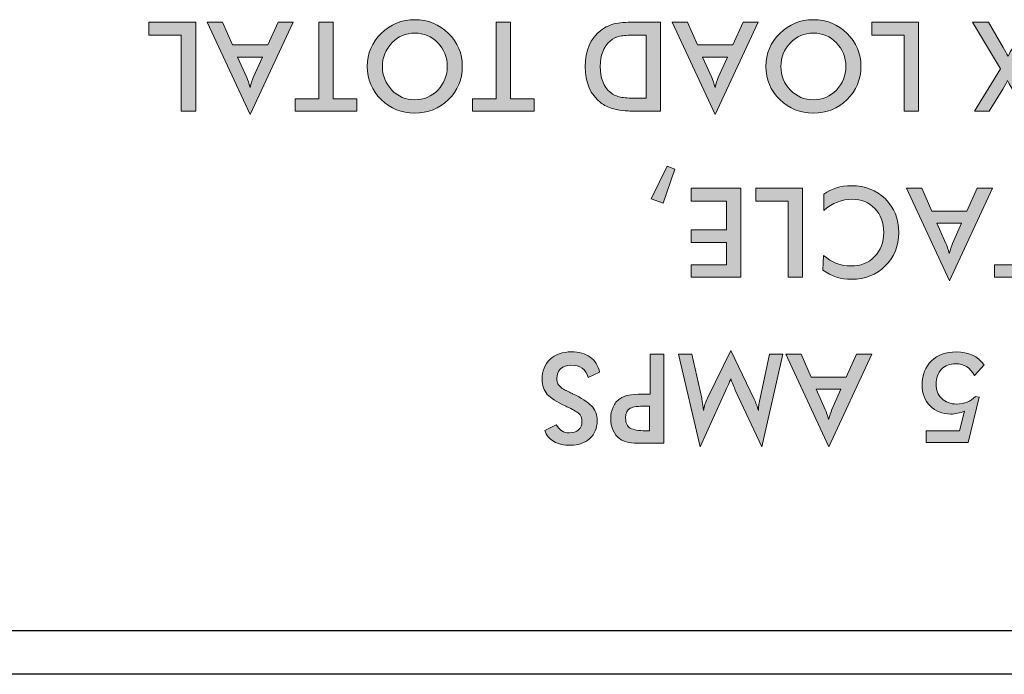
# Model space of a CAD drawing. Header units: inches. Extents: x -3.1 to 15.2, y -1.5 to 10.6.
# Tile 55 of 88: x 6.591 to 6.888, y 7.821 to 8.018. Entities that reach past the tile are written whole.
import ezdxf

# ---------------------------------------------------------------- set-up
doc = ezdxf.new("R2010")
doc.units = ezdxf.units.IN
doc.header["$MEASUREMENT"] = 0
doc.layers.add('Screenprinting', color=7, linetype='Continuous')

# ---------------------------------------------------------------- blocks, each defined once
blk = doc.blocks.new('block 1719')
at = {"color": 7, "lineweight": 25, "true_color": 0xffffff}
blk.add_lwpolyline([(7.69159, 7.82089), (0.09159, 7.82089)], dxfattribs=at)
blk = doc.blocks.new('block 1722')
at = {"color": 7, "lineweight": 25, "true_color": 0xffffff}
blk.add_lwpolyline([(0.45759, 7.83409), (7.32559, 7.83409)], dxfattribs=at)
blk = doc.blocks.new('block 3217')
at = {"layer": 'Screenprinting', "true_color": 0xffffff}
h = blk.add_hatch(color=7, dxfattribs=at)
h.dxf.hatch_style = 2
h.paths.add_polyline_path([(6.64449, 8.01729), (6.64449, 7.99047), (6.64015, 7.99047), (6.64015, 8.01339), (6.63041, 8.01339), (6.63041, 8.01729)])
h = blk.add_hatch(color=7, dxfattribs=at)
h.dxf.hatch_style = 2
h.paths.add_polyline_path([(6.65255, 8.01729), (6.65557, 8.01039), (6.66618, 8.01039), (6.66928, 8.01729), (6.67386, 8.01729), (6.6609, 7.98943), (6.64794, 8.01729)])
edge = h.paths.add_edge_path()
edge.add_spline(control_points=[(6.66456, 8.00675), (6.66456, 8.00675), (6.65712, 8.00675), (6.65712, 8.00675), (6.65712, 8.00675), (6.65984, 8.00064), (6.65984, 8.00064), (6.66017, 7.99986), (6.66051, 7.99885), (6.66086, 7.9976), (6.66116, 7.99878), (6.66149, 7.99979), (6.66184, 8.00064), (6.66184, 8.00064), (6.66456, 8.00675), (6.66456, 8.00675)], knot_values=[0, 0, 0, 0, 1, 1, 1, 2, 2, 2, 3, 3, 3, 4, 4, 4, 5, 5, 5, 5], degree=3, periodic=1)
h = blk.add_hatch(color=7, dxfattribs=at)
h.dxf.hatch_style = 2
h.paths.add_polyline_path([(6.68157, 7.99419), (6.68157, 8.01729), (6.68593, 8.01729), (6.68593, 7.99419), (6.69305, 7.99419), (6.69305, 7.99047), (6.67449, 7.99047), (6.67449, 7.99419)])
h = blk.add_hatch(color=7, dxfattribs=at)
h.dxf.hatch_style = 2
edge = h.paths.add_edge_path()
edge.add_spline(control_points=[(6.69617, 8.00394), (6.69617, 8.00784), (6.69756, 8.01116), (6.70036, 8.01388), (6.70318, 8.01663), (6.70656, 8.01801), (6.71048, 8.01801), (6.71445, 8.01801), (6.71783, 8.01663), (6.72062, 8.01388), (6.7234, 8.01118), (6.72479, 8.00787), (6.72479, 8.00394), (6.72479, 8.00001), (6.7234, 7.99669), (6.72062, 7.99396), (6.71783, 7.99124), (6.71445, 7.98987), (6.71048, 7.98987), (6.70653, 7.98987), (6.70315, 7.99124), (6.70036, 7.99396), (6.69756, 7.99671), (6.69617, 8.00004), (6.69617, 8.00394)], knot_values=[0, 0, 0, 0, 1, 1, 1, 2, 2, 2, 3, 3, 3, 4, 4, 4, 5, 5, 5, 6, 6, 6, 7, 7, 7, 8, 8, 8, 8], degree=3, periodic=1)
edge = h.paths.add_edge_path()
edge.add_spline(control_points=[(6.7007, 8.00394), (6.7007, 8.00117), (6.70166, 7.99879), (6.70359, 7.99681), (6.70546, 7.99487), (6.70775, 7.99389), (6.71048, 7.99389), (6.7132, 7.99389), (6.71551, 7.99487), (6.71741, 7.99681), (6.71931, 7.99877), (6.72026, 8.00114), (6.72026, 8.00394), (6.72026, 8.00671), (6.71931, 8.00908), (6.71741, 8.01103), (6.71551, 8.01298), (6.7132, 8.01396), (6.71048, 8.01396), (6.70778, 8.01396), (6.70549, 8.01298), (6.70359, 8.01103), (6.70166, 8.00905), (6.7007, 8.00669), (6.7007, 8.00394)], knot_values=[0, 0, 0, 0, 1, 1, 1, 2, 2, 2, 3, 3, 3, 4, 4, 4, 5, 5, 5, 6, 6, 6, 7, 7, 7, 8, 8, 8, 8], degree=3, periodic=1)
h = blk.add_hatch(color=7, dxfattribs=at)
h.dxf.hatch_style = 2
h.paths.add_polyline_path([(6.73497, 7.99419), (6.73497, 8.01729), (6.73933, 8.01729), (6.73933, 7.99419), (6.74645, 7.99419), (6.74645, 7.99047), (6.72789, 7.99047), (6.72789, 7.99419)])
h = blk.add_hatch(color=7, dxfattribs=at)
h.dxf.hatch_style = 2
edge = h.paths.add_edge_path()
edge.add_spline(control_points=[(6.78453, 8.01729), (6.78453, 8.01729), (6.78453, 7.99047), (6.78453, 7.99047), (6.78453, 7.99047), (6.77866, 7.99047), (6.77866, 7.99047), (6.7765, 7.99047), (6.7749, 7.99051), (6.77384, 7.99057), (6.77279, 7.99063), (6.77155, 7.99085), (6.77016, 7.99122), (6.76876, 7.9916), (6.76754, 7.99219), (6.76652, 7.99299), (6.76337, 7.99542), (6.7618, 7.99905), (6.7618, 8.0039), (6.7618, 8.00873), (6.76337, 8.01236), (6.76652, 8.01478), (6.76792, 8.01586), (6.76944, 8.01654), (6.77106, 8.01685), (6.77271, 8.01714), (6.77485, 8.01729), (6.77749, 8.01729), (6.77749, 8.01729), (6.78453, 8.01729), (6.78453, 8.01729)], knot_values=[0, 0, 0, 0, 1, 1, 1, 2, 2, 2, 3, 3, 3, 4, 4, 4, 5, 5, 5, 6, 6, 6, 7, 7, 7, 8, 8, 8, 9, 9, 9, 10, 10, 10, 10], degree=3, periodic=1)
edge = h.paths.add_edge_path()
edge.add_spline(control_points=[(6.78019, 8.01335), (6.78019, 8.01335), (6.77652, 8.01335), (6.77652, 8.01335), (6.77477, 8.01335), (6.77336, 8.01325), (6.77228, 8.01303), (6.77121, 8.01282), (6.77024, 8.01234), (6.76937, 8.01159), (6.76735, 8.00987), (6.76633, 8.00729), (6.76633, 8.00387), (6.76633, 8.00044), (6.76735, 7.99786), (6.76937, 7.99614), (6.77026, 7.99539), (6.77129, 7.99491), (6.77243, 7.9947), (6.77359, 7.99448), (6.77512, 7.99438), (6.77705, 7.99438), (6.77705, 7.99438), (6.78019, 7.99438), (6.78019, 7.99438), (6.78019, 7.99438), (6.78019, 8.01335), (6.78019, 8.01335)], knot_values=[0, 0, 0, 0, 1, 1, 1, 2, 2, 2, 3, 3, 3, 4, 4, 4, 5, 5, 5, 6, 6, 6, 7, 7, 7, 8, 8, 8, 9, 9, 9, 9], degree=3, periodic=1)
h = blk.add_hatch(color=7, dxfattribs=at)
h.dxf.hatch_style = 2
h.paths.add_polyline_path([(6.7926, 8.01729), (6.79563, 8.01039), (6.80623, 8.01039), (6.80934, 8.01729), (6.81391, 8.01729), (6.80096, 7.98943), (6.78799, 8.01729)])
edge = h.paths.add_edge_path()
edge.add_spline(control_points=[(6.80462, 8.00675), (6.80462, 8.00675), (6.79717, 8.00675), (6.79717, 8.00675), (6.79717, 8.00675), (6.7999, 8.00064), (6.7999, 8.00064), (6.80023, 7.99986), (6.80056, 7.99885), (6.80092, 7.9976), (6.80122, 7.99878), (6.80154, 7.99979), (6.80189, 8.00064), (6.80189, 8.00064), (6.80462, 8.00675), (6.80462, 8.00675)], knot_values=[0, 0, 0, 0, 1, 1, 1, 2, 2, 2, 3, 3, 3, 4, 4, 4, 5, 5, 5, 5], degree=3, periodic=1)
h = blk.add_hatch(color=7, dxfattribs=at)
h.dxf.hatch_style = 2
edge = h.paths.add_edge_path()
edge.add_spline(control_points=[(6.81622, 8.00394), (6.81622, 8.00784), (6.81761, 8.01116), (6.82041, 8.01388), (6.82323, 8.01663), (6.82661, 8.01801), (6.83053, 8.01801), (6.8345, 8.01801), (6.83788, 8.01663), (6.84067, 8.01388), (6.84345, 8.01118), (6.84484, 8.00787), (6.84484, 8.00394), (6.84484, 8.00001), (6.84345, 7.99669), (6.84067, 7.99396), (6.83788, 7.99124), (6.8345, 7.98987), (6.83053, 7.98987), (6.82658, 7.98987), (6.8232, 7.99124), (6.82041, 7.99396), (6.81761, 7.99671), (6.81622, 8.00004), (6.81622, 8.00394)], knot_values=[0, 0, 0, 0, 1, 1, 1, 2, 2, 2, 3, 3, 3, 4, 4, 4, 5, 5, 5, 6, 6, 6, 7, 7, 7, 8, 8, 8, 8], degree=3, periodic=1)
edge = h.paths.add_edge_path()
edge.add_spline(control_points=[(6.82075, 8.00394), (6.82075, 8.00117), (6.82171, 7.99879), (6.82364, 7.99681), (6.82551, 7.99487), (6.8278, 7.99389), (6.83053, 7.99389), (6.83325, 7.99389), (6.83556, 7.99487), (6.83746, 7.99681), (6.83936, 7.99877), (6.8403, 8.00114), (6.8403, 8.00394), (6.8403, 8.00671), (6.83936, 8.00908), (6.83746, 8.01103), (6.83556, 8.01298), (6.83325, 8.01396), (6.83053, 8.01396), (6.82783, 8.01396), (6.82553, 8.01298), (6.82364, 8.01103), (6.82171, 8.00905), (6.82075, 8.00669), (6.82075, 8.00394)], knot_values=[0, 0, 0, 0, 1, 1, 1, 2, 2, 2, 3, 3, 3, 4, 4, 4, 5, 5, 5, 6, 6, 6, 7, 7, 7, 8, 8, 8, 8], degree=3, periodic=1)
h = blk.add_hatch(color=7, dxfattribs=at)
h.dxf.hatch_style = 2
h.paths.add_polyline_path([(6.86221, 8.01729), (6.86221, 7.99047), (6.85787, 7.99047), (6.85787, 8.01339), (6.84813, 8.01339), (6.84813, 8.01729)])
h = blk.add_hatch(color=7, dxfattribs=at)
h.dxf.hatch_style = 2
edge = h.paths.add_edge_path()
edge.add_spline(control_points=[(6.8999, 8.01729), (6.8999, 8.01729), (6.89121, 8.00326), (6.89121, 8.00326), (6.89121, 8.00326), (6.89889, 7.99047), (6.89889, 7.99047), (6.89889, 7.99047), (6.89431, 7.99047), (6.89431, 7.99047), (6.89431, 7.99047), (6.89046, 7.99704), (6.89046, 7.99704), (6.89026, 7.99734), (6.88978, 7.99823), (6.88904, 7.9997), (6.88866, 7.99895), (6.88817, 7.99807), (6.88757, 7.99708), (6.88757, 7.99708), (6.88349, 7.99047), (6.88349, 7.99047), (6.88349, 7.99047), (6.87903, 7.99047), (6.87903, 7.99047), (6.87903, 7.99047), (6.88687, 8.00319), (6.88687, 8.00319), (6.88687, 8.00319), (6.87843, 8.01729), (6.87843, 8.01729), (6.87843, 8.01729), (6.88323, 8.01729), (6.88323, 8.01729), (6.88323, 8.01729), (6.88772, 8.00968), (6.88772, 8.00968), (6.88828, 8.00868), (6.88875, 8.00778), (6.88915, 8.00698), (6.88955, 8.00783), (6.89004, 8.00871), (6.89061, 8.00964), (6.89061, 8.00964), (6.89529, 8.01729), (6.89529, 8.01729), (6.89529, 8.01729), (6.8999, 8.01729), (6.8999, 8.01729)], knot_values=[0, 0, 0, 0, 1, 1, 1, 2, 2, 2, 3, 3, 3, 4, 4, 4, 5, 5, 5, 6, 6, 6, 7, 7, 7, 8, 8, 8, 9, 9, 9, 10, 10, 10, 11, 11, 11, 12, 12, 12, 13, 13, 13, 14, 14, 14, 15, 15, 15, 16, 16, 16, 16], degree=3, periodic=1)
h = blk.add_hatch(color=7, dxfattribs=at)
h.dxf.hatch_style = 2
h.paths.add_polyline_path([(6.78525, 7.96275), (6.78168, 7.96406), (6.78644, 7.97388), (6.7888, 7.97295)])
h = blk.add_hatch(color=7, dxfattribs=at)
h.dxf.hatch_style = 2
h.paths.add_polyline_path([(6.8087, 7.96729), (6.8087, 7.94046), (6.79376, 7.94046), (6.79376, 7.94418), (6.80436, 7.94418), (6.80436, 7.95089), (6.79376, 7.95089), (6.79376, 7.95472), (6.80436, 7.95472), (6.80436, 7.96339), (6.79376, 7.96339), (6.79376, 7.96729)])
h = blk.add_hatch(color=7, dxfattribs=at)
h.dxf.hatch_style = 2
h.paths.add_polyline_path([(6.82726, 7.96729), (6.82726, 7.94046), (6.82292, 7.94046), (6.82292, 7.96339), (6.81318, 7.96339), (6.81318, 7.96729)])
h = blk.add_hatch(color=7, dxfattribs=at)
h.dxf.hatch_style = 2
edge = h.paths.add_edge_path()
edge.add_spline(control_points=[(6.83359, 7.94699), (6.83606, 7.94489), (6.83881, 7.94384), (6.84184, 7.94384), (6.84475, 7.94384), (6.84713, 7.94478), (6.84897, 7.94666), (6.8508, 7.94853), (6.85173, 7.95097), (6.85173, 7.95397), (6.85173, 7.9569), (6.85083, 7.95929), (6.84903, 7.96115), (6.84722, 7.96301), (6.84498, 7.96395), (6.84229, 7.96395), (6.83914, 7.96395), (6.83625, 7.96282), (6.83363, 7.96057), (6.83363, 7.96057), (6.83363, 7.96549), (6.83363, 7.96549), (6.83598, 7.96716), (6.83875, 7.968), (6.84195, 7.968), (6.8461, 7.968), (6.84951, 7.96667), (6.85221, 7.96402), (6.85491, 7.96137), (6.85626, 7.95801), (6.85626, 7.95393), (6.85626, 7.94988), (6.8549, 7.94652), (6.85217, 7.94384), (6.84945, 7.94117), (6.84607, 7.93983), (6.84201, 7.93983), (6.83889, 7.93983), (6.83601, 7.94076), (6.83336, 7.94261), (6.83336, 7.94261), (6.83359, 7.94699), (6.83359, 7.94699)], knot_values=[0, 0, 0, 0, 1, 1, 1, 2, 2, 2, 3, 3, 3, 4, 4, 4, 5, 5, 5, 6, 6, 6, 7, 7, 7, 8, 8, 8, 9, 9, 9, 10, 10, 10, 11, 11, 11, 12, 12, 12, 13, 13, 13, 14, 14, 14, 14], degree=3, periodic=1)
h = blk.add_hatch(color=7, dxfattribs=at)
h.dxf.hatch_style = 2
h.paths.add_polyline_path([(6.86316, 7.96729), (6.86618, 7.96038), (6.87679, 7.96038), (6.8799, 7.96729), (6.88447, 7.96729), (6.87151, 7.93942), (6.85855, 7.96729)])
edge = h.paths.add_edge_path()
edge.add_spline(control_points=[(6.87518, 7.95675), (6.87518, 7.95675), (6.86773, 7.95675), (6.86773, 7.95675), (6.86773, 7.95675), (6.87046, 7.95063), (6.87046, 7.95063), (6.87078, 7.94986), (6.87112, 7.94885), (6.87147, 7.94759), (6.87177, 7.94877), (6.8721, 7.94978), (6.87245, 7.95063), (6.87245, 7.95063), (6.87518, 7.95675), (6.87518, 7.95675)], knot_values=[0, 0, 0, 0, 1, 1, 1, 2, 2, 2, 3, 3, 3, 4, 4, 4, 5, 5, 5, 5], degree=3, periodic=1)
h = blk.add_hatch(color=7, dxfattribs=at)
h.dxf.hatch_style = 2
h.paths.add_polyline_path([(6.89218, 7.94418), (6.89218, 7.96729), (6.89654, 7.96729), (6.89654, 7.94418), (6.90366, 7.94418), (6.90366, 7.94046), (6.8851, 7.94046), (6.8851, 7.94418)])
h = blk.add_hatch(color=7, dxfattribs=at)
h.dxf.hatch_style = 2
edge = h.paths.add_edge_path()
edge.add_spline(control_points=[(6.79692, 7.90403), (6.79692, 7.90401), (6.79708, 7.90278), (6.7974, 7.90036), (6.79762, 7.90158), (6.79804, 7.90282), (6.79864, 7.90407), (6.79864, 7.90407), (6.80565, 7.91836), (6.80565, 7.91836), (6.80565, 7.91836), (6.81265, 7.90377), (6.81265, 7.90377), (6.81323, 7.90259), (6.81367, 7.90146), (6.81396, 7.90036), (6.81399, 7.9015), (6.81415, 7.90274), (6.81445, 7.90407), (6.81445, 7.90407), (6.81734, 7.91727), (6.81734, 7.91727), (6.81734, 7.91727), (6.82134, 7.91727), (6.82134, 7.91727), (6.82134, 7.91727), (6.81501, 7.8894), (6.81501, 7.8894), (6.81501, 7.8894), (6.8071, 7.90624), (6.8071, 7.90624), (6.80686, 7.90679), (6.80637, 7.90801), (6.80565, 7.90988), (6.80547, 7.9094), (6.80496, 7.9082), (6.8041, 7.90624), (6.8041, 7.90624), (6.79639, 7.8894), (6.79639, 7.8894), (6.79639, 7.8894), (6.7899, 7.91727), (6.7899, 7.91727), (6.7899, 7.91727), (6.79396, 7.91727), (6.79396, 7.91727), (6.79396, 7.91727), (6.79692, 7.90403), (6.79692, 7.90403)], knot_values=[0, 0, 0, 0, 1, 1, 1, 2, 2, 2, 3, 3, 3, 4, 4, 4, 5, 5, 5, 6, 6, 6, 7, 7, 7, 8, 8, 8, 9, 9, 9, 10, 10, 10, 11, 11, 11, 12, 12, 12, 13, 13, 13, 14, 14, 14, 15, 15, 15, 16, 16, 16, 16], degree=3, periodic=1)
h = blk.add_hatch(color=7, dxfattribs=at)
h.dxf.hatch_style = 2
edge = h.paths.add_edge_path()
edge.add_spline(control_points=[(6.76615, 7.91191), (6.76615, 7.91191), (6.76267, 7.91029), (6.76267, 7.91029), (6.76202, 7.91275), (6.76029, 7.91397), (6.7575, 7.91397), (6.7562, 7.91397), (6.75517, 7.91361), (6.75441, 7.91288), (6.75365, 7.91216), (6.75326, 7.91119), (6.75326, 7.90999), (6.75326, 7.90967), (6.7533, 7.90937), (6.75338, 7.90909), (6.75345, 7.90882), (6.75353, 7.90858), (6.75359, 7.90836), (6.75368, 7.90815), (6.75382, 7.90794), (6.75404, 7.90772), (6.75427, 7.90751), (6.75445, 7.90734), (6.75457, 7.90722), (6.75469, 7.90709), (6.75494, 7.90693), (6.7553, 7.90673), (6.75567, 7.90653), (6.75593, 7.90639), (6.75608, 7.90632), (6.75623, 7.90624), (6.75654, 7.90609), (6.75703, 7.90585), (6.75751, 7.90561), (6.75784, 7.90546), (6.75802, 7.90538), (6.76067, 7.90408), (6.76256, 7.90287), (6.7637, 7.90174), (6.76484, 7.90061), (6.76539, 7.8991), (6.76539, 7.8972), (6.76539, 7.89503), (6.76466, 7.89326), (6.7632, 7.89189), (6.76172, 7.89053), (6.75977, 7.88985), (6.75735, 7.88985), (6.75537, 7.88985), (6.75372, 7.89023), (6.75239, 7.891), (6.75104, 7.89176), (6.75012, 7.89285), (6.74962, 7.89428), (6.74962, 7.89428), (6.75304, 7.89604), (6.75304, 7.89604), (6.75406, 7.89442), (6.75538, 7.8936), (6.75701, 7.8936), (6.75818, 7.8936), (6.75911, 7.89391), (6.75979, 7.89452), (6.76048, 7.89513), (6.76082, 7.89596), (6.76082, 7.89698), (6.76082, 7.89808), (6.76048, 7.89892), (6.75979, 7.89949), (6.75911, 7.90007), (6.75795, 7.90073), (6.75629, 7.90148), (6.75605, 7.9016), (6.75586, 7.90169), (6.75574, 7.90174), (6.75324, 7.90289), (6.75145, 7.90405), (6.75039, 7.90519), (6.74934, 7.90634), (6.74881, 7.90784), (6.74881, 7.9097), (6.74881, 7.91222), (6.74959, 7.91423), (6.75118, 7.91573), (6.75277, 7.91723), (6.75494, 7.91798), (6.75768, 7.91798), (6.75996, 7.91798), (6.76183, 7.91746), (6.76328, 7.91641), (6.76474, 7.91536), (6.76571, 7.91386), (6.76615, 7.91191)], knot_values=[0, 0, 0, 0, 1, 1, 1, 2, 2, 2, 3, 3, 3, 4, 4, 4, 5, 5, 5, 6, 6, 6, 7, 7, 7, 8, 8, 8, 9, 9, 9, 10, 10, 10, 11, 11, 11, 12, 12, 12, 13, 13, 13, 14, 14, 14, 15, 15, 15, 16, 16, 16, 17, 17, 17, 18, 18, 18, 19, 19, 19, 20, 20, 20, 21, 21, 21, 22, 22, 22, 23, 23, 23, 24, 24, 24, 25, 25, 25, 26, 26, 26, 27, 27, 27, 28, 28, 28, 29, 29, 29, 30, 30, 30, 31, 31, 31, 31], degree=3, periodic=1)
h = blk.add_hatch(color=7, dxfattribs=at)
h.dxf.hatch_style = 2
edge = h.paths.add_edge_path()
edge.add_spline(control_points=[(6.7814, 7.90523), (6.7814, 7.90523), (6.7814, 7.91727), (6.7814, 7.91727), (6.7814, 7.91727), (6.78548, 7.91727), (6.78548, 7.91727), (6.78548, 7.91727), (6.78548, 7.89045), (6.78548, 7.89045), (6.78548, 7.89045), (6.77889, 7.89045), (6.77889, 7.89045), (6.77725, 7.89045), (6.77592, 7.89053), (6.77492, 7.89069), (6.77393, 7.89086), (6.77302, 7.89124), (6.77219, 7.89184), (6.77136, 7.89244), (6.77071, 7.89327), (6.77022, 7.89433), (6.76973, 7.8954), (6.76949, 7.89657), (6.76949, 7.89784), (6.76949, 7.89912), (6.76973, 7.90029), (6.77022, 7.90137), (6.77071, 7.90244), (6.77136, 7.90328), (6.77219, 7.90388), (6.77302, 7.90445), (6.77393, 7.90483), (6.77492, 7.90499), (6.77592, 7.90515), (6.77725, 7.90523), (6.77889, 7.90523), (6.77889, 7.90523), (6.7814, 7.90523), (6.7814, 7.90523)], knot_values=[0, 0, 0, 0, 1, 1, 1, 2, 2, 2, 3, 3, 3, 4, 4, 4, 5, 5, 5, 6, 6, 6, 7, 7, 7, 8, 8, 8, 9, 9, 9, 10, 10, 10, 11, 11, 11, 12, 12, 12, 13, 13, 13, 13], degree=3, periodic=1)
edge = h.paths.add_edge_path()
edge.add_spline(control_points=[(6.78114, 7.90167), (6.78114, 7.90167), (6.78002, 7.90167), (6.78002, 7.90167), (6.77782, 7.90167), (6.77626, 7.90144), (6.77535, 7.90099), (6.77444, 7.90054), (6.77398, 7.89958), (6.77398, 7.89811), (6.77398, 7.89658), (6.77445, 7.89555), (6.77539, 7.89501), (6.77633, 7.89447), (6.77787, 7.89421), (6.78002, 7.89421), (6.78002, 7.89421), (6.78114, 7.89421), (6.78114, 7.89421), (6.78114, 7.89421), (6.78114, 7.90167), (6.78114, 7.90167)], knot_values=[0, 0, 0, 0, 1, 1, 1, 2, 2, 2, 3, 3, 3, 4, 4, 4, 5, 5, 5, 6, 6, 6, 7, 7, 7, 7], degree=3, periodic=1)
h = blk.add_hatch(color=7, dxfattribs=at)
h.dxf.hatch_style = 2
h.paths.add_polyline_path([(6.82681, 7.91727), (6.82983, 7.91037), (6.84044, 7.91037), (6.84355, 7.91727), (6.84812, 7.91727), (6.83516, 7.8894), (6.8222, 7.91727)])
edge = h.paths.add_edge_path()
edge.add_spline(control_points=[(6.83883, 7.90673), (6.83883, 7.90673), (6.83138, 7.90673), (6.83138, 7.90673), (6.83138, 7.90673), (6.83411, 7.90061), (6.83411, 7.90061), (6.83443, 7.89984), (6.83477, 7.89883), (6.83512, 7.89758), (6.83542, 7.89876), (6.83575, 7.89977), (6.8361, 7.90061), (6.8361, 7.90061), (6.83883, 7.90673), (6.83883, 7.90673)], knot_values=[0, 0, 0, 0, 1, 1, 1, 2, 2, 2, 3, 3, 3, 4, 4, 4, 5, 5, 5, 5], degree=3, periodic=1)
h = blk.add_hatch(color=7, dxfattribs=at)
h.dxf.hatch_style = 2
edge = h.paths.add_edge_path()
edge.add_spline(control_points=[(6.87907, 7.91085), (6.87778, 7.91324), (6.8759, 7.91442), (6.87341, 7.91442), (6.87164, 7.91442), (6.87021, 7.91386), (6.8691, 7.91273), (6.868, 7.91161), (6.86746, 7.91012), (6.86746, 7.90827), (6.86746, 7.90649), (6.86803, 7.90505), (6.86918, 7.90394), (6.87033, 7.90283), (6.87184, 7.90227), (6.87371, 7.90227), (6.87602, 7.90227), (6.8779, 7.90303), (6.87937, 7.90455), (6.87937, 7.90455), (6.88047, 7.90433), (6.88047, 7.90433), (6.88047, 7.90433), (6.87713, 7.89071), (6.87713, 7.89071), (6.87713, 7.89071), (6.86446, 7.89071), (6.86446, 7.89071), (6.86446, 7.89071), (6.86446, 7.89424), (6.86446, 7.89424), (6.86446, 7.89424), (6.8745, 7.89424), (6.8745, 7.89424), (6.8745, 7.89424), (6.87607, 7.90017), (6.87607, 7.90017), (6.87465, 7.89956), (6.87326, 7.89926), (6.87192, 7.89926), (6.86937, 7.89926), (6.8673, 7.90009), (6.8657, 7.90172), (6.8641, 7.90336), (6.86329, 7.90549), (6.86329, 7.90811), (6.86329, 7.91109), (6.86422, 7.91348), (6.86608, 7.91528), (6.86792, 7.91708), (6.87043, 7.91798), (6.8736, 7.91798), (6.87725, 7.91798), (6.88003, 7.91667), (6.88196, 7.91404), (6.88196, 7.91404), (6.87907, 7.91085), (6.87907, 7.91085)], knot_values=[0, 0, 0, 0, 1, 1, 1, 2, 2, 2, 3, 3, 3, 4, 4, 4, 5, 5, 5, 6, 6, 6, 7, 7, 7, 8, 8, 8, 9, 9, 9, 10, 10, 10, 11, 11, 11, 12, 12, 12, 13, 13, 13, 14, 14, 14, 15, 15, 15, 16, 16, 16, 17, 17, 17, 18, 18, 18, 19, 19, 19, 19], degree=3, periodic=1)
at = {"layer": 'Screenprinting', "lineweight": 0}
for points in [[(6.64449, 8.01729), (6.64449, 7.99047), (6.64015, 7.99047), (6.64015, 8.01339), (6.63041, 8.01339), (6.63041, 8.01729), (6.64449, 8.01729)], [(6.65255, 8.01729), (6.65557, 8.01039), (6.66618, 8.01039), (6.66928, 8.01729), (6.67386, 8.01729), (6.6609, 7.98943), (6.64794, 8.01729), (6.65255, 8.01729)], [(6.68157, 7.99419), (6.68157, 8.01729), (6.68593, 8.01729), (6.68593, 7.99419), (6.69305, 7.99419), (6.69305, 7.99047), (6.67449, 7.99047), (6.67449, 7.99419), (6.68157, 7.99419)], [(6.73497, 7.99419), (6.73497, 8.01729), (6.73933, 8.01729), (6.73933, 7.99419), (6.74645, 7.99419), (6.74645, 7.99047), (6.72789, 7.99047), (6.72789, 7.99419), (6.73497, 7.99419)], [(6.7926, 8.01729), (6.79563, 8.01039), (6.80623, 8.01039), (6.80934, 8.01729), (6.81391, 8.01729), (6.80096, 7.98943), (6.78799, 8.01729), (6.7926, 8.01729)], [(6.86221, 8.01729), (6.86221, 7.99047), (6.85787, 7.99047), (6.85787, 8.01339), (6.84813, 8.01339), (6.84813, 8.01729), (6.86221, 8.01729)], [(6.78525, 7.96275), (6.78168, 7.96406), (6.78644, 7.97388), (6.7888, 7.97295), (6.78525, 7.96275)], [(6.8087, 7.96729), (6.8087, 7.94046), (6.79376, 7.94046), (6.79376, 7.94418), (6.80436, 7.94418), (6.80436, 7.95089), (6.79376, 7.95089), (6.79376, 7.95472), (6.80436, 7.95472), (6.80436, 7.96339), (6.79376, 7.96339), (6.79376, 7.96729), (6.8087, 7.96729)], [(6.82726, 7.96729), (6.82726, 7.94046), (6.82292, 7.94046), (6.82292, 7.96339), (6.81318, 7.96339), (6.81318, 7.96729), (6.82726, 7.96729)], [(6.86316, 7.96729), (6.86618, 7.96038), (6.87679, 7.96038), (6.8799, 7.96729), (6.88447, 7.96729), (6.87151, 7.93942), (6.85855, 7.96729), (6.86316, 7.96729)], [(6.89218, 7.94418), (6.89218, 7.96729), (6.89654, 7.96729), (6.89654, 7.94418), (6.90366, 7.94418), (6.90366, 7.94046), (6.8851, 7.94046), (6.8851, 7.94418), (6.89218, 7.94418)], [(6.82681, 7.91727), (6.82983, 7.91037), (6.84044, 7.91037), (6.84355, 7.91727), (6.84812, 7.91727), (6.83516, 7.8894), (6.8222, 7.91727), (6.82681, 7.91727)]]:
    blk.add_lwpolyline(points, dxfattribs=at)
for points, knots in [([(6.69617, 8.00394), (6.69617, 8.00784), (6.69756, 8.01116), (6.70036, 8.01388), (6.70318, 8.01663), (6.70656, 8.01801), (6.71048, 8.01801), (6.71445, 8.01801), (6.71783, 8.01663), (6.72062, 8.01388), (6.7234, 8.01118), (6.72479, 8.00787), (6.72479, 8.00394), (6.72479, 8.00001), (6.7234, 7.99669), (6.72062, 7.99396), (6.71783, 7.99124), (6.71445, 7.98987), (6.71048, 7.98987), (6.70653, 7.98987), (6.70315, 7.99124), (6.70036, 7.99396), (6.69756, 7.99671), (6.69617, 8.00004), (6.69617, 8.00394)], [0, 0, 0, 0, 1, 1, 1, 2, 2, 2, 3, 3, 3, 4, 4, 4, 5, 5, 5, 6, 6, 6, 7, 7, 7, 8, 8, 8, 8]), ([(6.78453, 8.01729), (6.78453, 8.01729), (6.78453, 7.99047), (6.78453, 7.99047), (6.78453, 7.99047), (6.77866, 7.99047), (6.77866, 7.99047), (6.7765, 7.99047), (6.7749, 7.99051), (6.77384, 7.99057), (6.77279, 7.99063), (6.77155, 7.99085), (6.77016, 7.99122), (6.76876, 7.9916), (6.76754, 7.99219), (6.76652, 7.99299), (6.76337, 7.99542), (6.7618, 7.99905), (6.7618, 8.0039), (6.7618, 8.00873), (6.76337, 8.01236), (6.76652, 8.01478), (6.76792, 8.01586), (6.76944, 8.01654), (6.77106, 8.01685), (6.77271, 8.01714), (6.77485, 8.01729), (6.77749, 8.01729), (6.77749, 8.01729), (6.78453, 8.01729), (6.78453, 8.01729)], [0, 0, 0, 0, 1, 1, 1, 2, 2, 2, 3, 3, 3, 4, 4, 4, 5, 5, 5, 6, 6, 6, 7, 7, 7, 8, 8, 8, 9, 9, 9, 10, 10, 10, 10]), ([(6.81622, 8.00394), (6.81622, 8.00784), (6.81761, 8.01116), (6.82041, 8.01388), (6.82323, 8.01663), (6.82661, 8.01801), (6.83053, 8.01801), (6.8345, 8.01801), (6.83788, 8.01663), (6.84067, 8.01388), (6.84345, 8.01118), (6.84484, 8.00787), (6.84484, 8.00394), (6.84484, 8.00001), (6.84345, 7.99669), (6.84067, 7.99396), (6.83788, 7.99124), (6.8345, 7.98987), (6.83053, 7.98987), (6.82658, 7.98987), (6.8232, 7.99124), (6.82041, 7.99396), (6.81761, 7.99671), (6.81622, 8.00004), (6.81622, 8.00394)], [0, 0, 0, 0, 1, 1, 1, 2, 2, 2, 3, 3, 3, 4, 4, 4, 5, 5, 5, 6, 6, 6, 7, 7, 7, 8, 8, 8, 8]), ([(6.8999, 8.01729), (6.8999, 8.01729), (6.89121, 8.00326), (6.89121, 8.00326), (6.89121, 8.00326), (6.89889, 7.99047), (6.89889, 7.99047), (6.89889, 7.99047), (6.89431, 7.99047), (6.89431, 7.99047), (6.89431, 7.99047), (6.89046, 7.99704), (6.89046, 7.99704), (6.89026, 7.99734), (6.88978, 7.99823), (6.88904, 7.9997), (6.88866, 7.99895), (6.88817, 7.99807), (6.88757, 7.99708), (6.88757, 7.99708), (6.88349, 7.99047), (6.88349, 7.99047), (6.88349, 7.99047), (6.87903, 7.99047), (6.87903, 7.99047), (6.87903, 7.99047), (6.88687, 8.00319), (6.88687, 8.00319), (6.88687, 8.00319), (6.87843, 8.01729), (6.87843, 8.01729), (6.87843, 8.01729), (6.88323, 8.01729), (6.88323, 8.01729), (6.88323, 8.01729), (6.88772, 8.00968), (6.88772, 8.00968), (6.88828, 8.00868), (6.88875, 8.00778), (6.88915, 8.00698), (6.88955, 8.00783), (6.89004, 8.00871), (6.89061, 8.00964), (6.89061, 8.00964), (6.89529, 8.01729), (6.89529, 8.01729), (6.89529, 8.01729), (6.8999, 8.01729), (6.8999, 8.01729)], [0, 0, 0, 0, 1, 1, 1, 2, 2, 2, 3, 3, 3, 4, 4, 4, 5, 5, 5, 6, 6, 6, 7, 7, 7, 8, 8, 8, 9, 9, 9, 10, 10, 10, 11, 11, 11, 12, 12, 12, 13, 13, 13, 14, 14, 14, 15, 15, 15, 16, 16, 16, 16]), ([(6.7007, 8.00394), (6.7007, 8.00117), (6.70166, 7.99879), (6.70359, 7.99681), (6.70546, 7.99487), (6.70775, 7.99389), (6.71048, 7.99389), (6.7132, 7.99389), (6.71551, 7.99487), (6.71741, 7.99681), (6.71931, 7.99877), (6.72026, 8.00114), (6.72026, 8.00394), (6.72026, 8.00671), (6.71931, 8.00908), (6.71741, 8.01103), (6.71551, 8.01298), (6.7132, 8.01396), (6.71048, 8.01396), (6.70778, 8.01396), (6.70549, 8.01298), (6.70359, 8.01103), (6.70166, 8.00905), (6.7007, 8.00669), (6.7007, 8.00394)], [0, 0, 0, 0, 1, 1, 1, 2, 2, 2, 3, 3, 3, 4, 4, 4, 5, 5, 5, 6, 6, 6, 7, 7, 7, 8, 8, 8, 8]), ([(6.78019, 8.01335), (6.78019, 8.01335), (6.77652, 8.01335), (6.77652, 8.01335), (6.77477, 8.01335), (6.77336, 8.01325), (6.77228, 8.01303), (6.77121, 8.01282), (6.77024, 8.01234), (6.76937, 8.01159), (6.76735, 8.00987), (6.76633, 8.00729), (6.76633, 8.00387), (6.76633, 8.00044), (6.76735, 7.99786), (6.76937, 7.99614), (6.77026, 7.99539), (6.77129, 7.99491), (6.77243, 7.9947), (6.77359, 7.99448), (6.77512, 7.99438), (6.77705, 7.99438), (6.77705, 7.99438), (6.78019, 7.99438), (6.78019, 7.99438), (6.78019, 7.99438), (6.78019, 8.01335), (6.78019, 8.01335)], [0, 0, 0, 0, 1, 1, 1, 2, 2, 2, 3, 3, 3, 4, 4, 4, 5, 5, 5, 6, 6, 6, 7, 7, 7, 8, 8, 8, 9, 9, 9, 9]), ([(6.82075, 8.00394), (6.82075, 8.00117), (6.82171, 7.99879), (6.82364, 7.99681), (6.82551, 7.99487), (6.8278, 7.99389), (6.83053, 7.99389), (6.83325, 7.99389), (6.83556, 7.99487), (6.83746, 7.99681), (6.83936, 7.99877), (6.8403, 8.00114), (6.8403, 8.00394), (6.8403, 8.00671), (6.83936, 8.00908), (6.83746, 8.01103), (6.83556, 8.01298), (6.83325, 8.01396), (6.83053, 8.01396), (6.82783, 8.01396), (6.82553, 8.01298), (6.82364, 8.01103), (6.82171, 8.00905), (6.82075, 8.00669), (6.82075, 8.00394)], [0, 0, 0, 0, 1, 1, 1, 2, 2, 2, 3, 3, 3, 4, 4, 4, 5, 5, 5, 6, 6, 6, 7, 7, 7, 8, 8, 8, 8]), ([(6.66456, 8.00675), (6.66456, 8.00675), (6.65712, 8.00675), (6.65712, 8.00675), (6.65712, 8.00675), (6.65984, 8.00064), (6.65984, 8.00064), (6.66017, 7.99986), (6.66051, 7.99885), (6.66086, 7.9976), (6.66116, 7.99878), (6.66149, 7.99979), (6.66184, 8.00064), (6.66184, 8.00064), (6.66456, 8.00675), (6.66456, 8.00675)], [0, 0, 0, 0, 1, 1, 1, 2, 2, 2, 3, 3, 3, 4, 4, 4, 5, 5, 5, 5]), ([(6.80462, 8.00675), (6.80462, 8.00675), (6.79717, 8.00675), (6.79717, 8.00675), (6.79717, 8.00675), (6.7999, 8.00064), (6.7999, 8.00064), (6.80023, 7.99986), (6.80056, 7.99885), (6.80092, 7.9976), (6.80122, 7.99878), (6.80154, 7.99979), (6.80189, 8.00064), (6.80189, 8.00064), (6.80462, 8.00675), (6.80462, 8.00675)], [0, 0, 0, 0, 1, 1, 1, 2, 2, 2, 3, 3, 3, 4, 4, 4, 5, 5, 5, 5]), ([(6.83359, 7.94699), (6.83606, 7.94489), (6.83881, 7.94384), (6.84184, 7.94384), (6.84475, 7.94384), (6.84713, 7.94478), (6.84897, 7.94666), (6.8508, 7.94853), (6.85173, 7.95097), (6.85173, 7.95397), (6.85173, 7.9569), (6.85083, 7.95929), (6.84903, 7.96115), (6.84722, 7.96301), (6.84498, 7.96395), (6.84229, 7.96395), (6.83914, 7.96395), (6.83625, 7.96282), (6.83363, 7.96057), (6.83363, 7.96057), (6.83363, 7.96549), (6.83363, 7.96549), (6.83598, 7.96716), (6.83875, 7.968), (6.84195, 7.968), (6.8461, 7.968), (6.84951, 7.96667), (6.85221, 7.96402), (6.85491, 7.96137), (6.85626, 7.95801), (6.85626, 7.95393), (6.85626, 7.94988), (6.8549, 7.94652), (6.85217, 7.94384), (6.84945, 7.94117), (6.84607, 7.93983), (6.84201, 7.93983), (6.83889, 7.93983), (6.83601, 7.94076), (6.83336, 7.94261), (6.83336, 7.94261), (6.83359, 7.94699), (6.83359, 7.94699)], [0, 0, 0, 0, 1, 1, 1, 2, 2, 2, 3, 3, 3, 4, 4, 4, 5, 5, 5, 6, 6, 6, 7, 7, 7, 8, 8, 8, 9, 9, 9, 10, 10, 10, 11, 11, 11, 12, 12, 12, 13, 13, 13, 14, 14, 14, 14]), ([(6.87518, 7.95675), (6.87518, 7.95675), (6.86773, 7.95675), (6.86773, 7.95675), (6.86773, 7.95675), (6.87046, 7.95063), (6.87046, 7.95063), (6.87078, 7.94986), (6.87112, 7.94885), (6.87147, 7.94759), (6.87177, 7.94877), (6.8721, 7.94978), (6.87245, 7.95063), (6.87245, 7.95063), (6.87518, 7.95675), (6.87518, 7.95675)], [0, 0, 0, 0, 1, 1, 1, 2, 2, 2, 3, 3, 3, 4, 4, 4, 5, 5, 5, 5]), ([(6.79692, 7.90403), (6.79692, 7.90401), (6.79708, 7.90278), (6.7974, 7.90036), (6.79762, 7.90158), (6.79804, 7.90282), (6.79864, 7.90407), (6.79864, 7.90407), (6.80565, 7.91836), (6.80565, 7.91836), (6.80565, 7.91836), (6.81265, 7.90377), (6.81265, 7.90377), (6.81323, 7.90259), (6.81367, 7.90146), (6.81396, 7.90036), (6.81399, 7.9015), (6.81415, 7.90274), (6.81445, 7.90407), (6.81445, 7.90407), (6.81734, 7.91727), (6.81734, 7.91727), (6.81734, 7.91727), (6.82134, 7.91727), (6.82134, 7.91727), (6.82134, 7.91727), (6.81501, 7.8894), (6.81501, 7.8894), (6.81501, 7.8894), (6.8071, 7.90624), (6.8071, 7.90624), (6.80686, 7.90679), (6.80637, 7.90801), (6.80565, 7.90988), (6.80547, 7.9094), (6.80496, 7.9082), (6.8041, 7.90624), (6.8041, 7.90624), (6.79639, 7.8894), (6.79639, 7.8894), (6.79639, 7.8894), (6.7899, 7.91727), (6.7899, 7.91727), (6.7899, 7.91727), (6.79396, 7.91727), (6.79396, 7.91727), (6.79396, 7.91727), (6.79692, 7.90403), (6.79692, 7.90403)], [0, 0, 0, 0, 1, 1, 1, 2, 2, 2, 3, 3, 3, 4, 4, 4, 5, 5, 5, 6, 6, 6, 7, 7, 7, 8, 8, 8, 9, 9, 9, 10, 10, 10, 11, 11, 11, 12, 12, 12, 13, 13, 13, 14, 14, 14, 15, 15, 15, 16, 16, 16, 16]), ([(6.76615, 7.91191), (6.76615, 7.91191), (6.76267, 7.91029), (6.76267, 7.91029), (6.76202, 7.91275), (6.76029, 7.91397), (6.7575, 7.91397), (6.7562, 7.91397), (6.75517, 7.91361), (6.75441, 7.91288), (6.75365, 7.91216), (6.75326, 7.91119), (6.75326, 7.90999), (6.75326, 7.90967), (6.7533, 7.90937), (6.75338, 7.90909), (6.75345, 7.90882), (6.75353, 7.90858), (6.75359, 7.90836), (6.75368, 7.90815), (6.75382, 7.90794), (6.75404, 7.90772), (6.75427, 7.90751), (6.75445, 7.90734), (6.75457, 7.90722), (6.75469, 7.90709), (6.75494, 7.90693), (6.7553, 7.90673), (6.75567, 7.90653), (6.75593, 7.90639), (6.75608, 7.90632), (6.75623, 7.90624), (6.75654, 7.90609), (6.75703, 7.90585), (6.75751, 7.90561), (6.75784, 7.90546), (6.75802, 7.90538), (6.76067, 7.90408), (6.76256, 7.90287), (6.7637, 7.90174), (6.76484, 7.90061), (6.76539, 7.8991), (6.76539, 7.8972), (6.76539, 7.89503), (6.76466, 7.89326), (6.7632, 7.89189), (6.76172, 7.89053), (6.75977, 7.88985), (6.75735, 7.88985), (6.75537, 7.88985), (6.75372, 7.89023), (6.75239, 7.891), (6.75104, 7.89176), (6.75012, 7.89285), (6.74962, 7.89428), (6.74962, 7.89428), (6.75304, 7.89604), (6.75304, 7.89604), (6.75406, 7.89442), (6.75538, 7.8936), (6.75701, 7.8936), (6.75818, 7.8936), (6.75911, 7.89391), (6.75979, 7.89452), (6.76048, 7.89513), (6.76082, 7.89596), (6.76082, 7.89698), (6.76082, 7.89808), (6.76048, 7.89892), (6.75979, 7.89949), (6.75911, 7.90007), (6.75795, 7.90073), (6.75629, 7.90148), (6.75605, 7.9016), (6.75586, 7.90169), (6.75574, 7.90174), (6.75324, 7.90289), (6.75145, 7.90405), (6.75039, 7.90519), (6.74934, 7.90634), (6.74881, 7.90784), (6.74881, 7.9097), (6.74881, 7.91222), (6.74959, 7.91423), (6.75118, 7.91573), (6.75277, 7.91723), (6.75494, 7.91798), (6.75768, 7.91798), (6.75996, 7.91798), (6.76183, 7.91746), (6.76328, 7.91641), (6.76474, 7.91536), (6.76571, 7.91386), (6.76615, 7.91191)], [0, 0, 0, 0, 1, 1, 1, 2, 2, 2, 3, 3, 3, 4, 4, 4, 5, 5, 5, 6, 6, 6, 7, 7, 7, 8, 8, 8, 9, 9, 9, 10, 10, 10, 11, 11, 11, 12, 12, 12, 13, 13, 13, 14, 14, 14, 15, 15, 15, 16, 16, 16, 17, 17, 17, 18, 18, 18, 19, 19, 19, 20, 20, 20, 21, 21, 21, 22, 22, 22, 23, 23, 23, 24, 24, 24, 25, 25, 25, 26, 26, 26, 27, 27, 27, 28, 28, 28, 29, 29, 29, 30, 30, 30, 31, 31, 31, 31]), ([(6.7814, 7.90523), (6.7814, 7.90523), (6.7814, 7.91727), (6.7814, 7.91727), (6.7814, 7.91727), (6.78548, 7.91727), (6.78548, 7.91727), (6.78548, 7.91727), (6.78548, 7.89045), (6.78548, 7.89045), (6.78548, 7.89045), (6.77889, 7.89045), (6.77889, 7.89045), (6.77725, 7.89045), (6.77592, 7.89053), (6.77492, 7.89069), (6.77393, 7.89086), (6.77302, 7.89124), (6.77219, 7.89184), (6.77136, 7.89244), (6.77071, 7.89327), (6.77022, 7.89433), (6.76973, 7.8954), (6.76949, 7.89657), (6.76949, 7.89784), (6.76949, 7.89912), (6.76973, 7.90029), (6.77022, 7.90137), (6.77071, 7.90244), (6.77136, 7.90328), (6.77219, 7.90388), (6.77302, 7.90445), (6.77393, 7.90483), (6.77492, 7.90499), (6.77592, 7.90515), (6.77725, 7.90523), (6.77889, 7.90523), (6.77889, 7.90523), (6.7814, 7.90523), (6.7814, 7.90523)], [0, 0, 0, 0, 1, 1, 1, 2, 2, 2, 3, 3, 3, 4, 4, 4, 5, 5, 5, 6, 6, 6, 7, 7, 7, 8, 8, 8, 9, 9, 9, 10, 10, 10, 11, 11, 11, 12, 12, 12, 13, 13, 13, 13]), ([(6.87907, 7.91085), (6.87778, 7.91324), (6.8759, 7.91442), (6.87341, 7.91442), (6.87164, 7.91442), (6.87021, 7.91386), (6.8691, 7.91273), (6.868, 7.91161), (6.86746, 7.91012), (6.86746, 7.90827), (6.86746, 7.90649), (6.86803, 7.90505), (6.86918, 7.90394), (6.87033, 7.90283), (6.87184, 7.90227), (6.87371, 7.90227), (6.87602, 7.90227), (6.8779, 7.90303), (6.87937, 7.90455), (6.87937, 7.90455), (6.88047, 7.90433), (6.88047, 7.90433), (6.88047, 7.90433), (6.87713, 7.89071), (6.87713, 7.89071), (6.87713, 7.89071), (6.86446, 7.89071), (6.86446, 7.89071), (6.86446, 7.89071), (6.86446, 7.89424), (6.86446, 7.89424), (6.86446, 7.89424), (6.8745, 7.89424), (6.8745, 7.89424), (6.8745, 7.89424), (6.87607, 7.90017), (6.87607, 7.90017), (6.87465, 7.89956), (6.87326, 7.89926), (6.87192, 7.89926), (6.86937, 7.89926), (6.8673, 7.90009), (6.8657, 7.90172), (6.8641, 7.90336), (6.86329, 7.90549), (6.86329, 7.90811), (6.86329, 7.91109), (6.86422, 7.91348), (6.86608, 7.91528), (6.86792, 7.91708), (6.87043, 7.91798), (6.8736, 7.91798), (6.87725, 7.91798), (6.88003, 7.91667), (6.88196, 7.91404), (6.88196, 7.91404), (6.87907, 7.91085), (6.87907, 7.91085)], [0, 0, 0, 0, 1, 1, 1, 2, 2, 2, 3, 3, 3, 4, 4, 4, 5, 5, 5, 6, 6, 6, 7, 7, 7, 8, 8, 8, 9, 9, 9, 10, 10, 10, 11, 11, 11, 12, 12, 12, 13, 13, 13, 14, 14, 14, 15, 15, 15, 16, 16, 16, 17, 17, 17, 18, 18, 18, 19, 19, 19, 19]), ([(6.83883, 7.90673), (6.83883, 7.90673), (6.83138, 7.90673), (6.83138, 7.90673), (6.83138, 7.90673), (6.83411, 7.90061), (6.83411, 7.90061), (6.83443, 7.89984), (6.83477, 7.89883), (6.83512, 7.89758), (6.83542, 7.89876), (6.83575, 7.89977), (6.8361, 7.90061), (6.8361, 7.90061), (6.83883, 7.90673), (6.83883, 7.90673)], [0, 0, 0, 0, 1, 1, 1, 2, 2, 2, 3, 3, 3, 4, 4, 4, 5, 5, 5, 5]), ([(6.78114, 7.90167), (6.78114, 7.90167), (6.78002, 7.90167), (6.78002, 7.90167), (6.77782, 7.90167), (6.77626, 7.90144), (6.77535, 7.90099), (6.77444, 7.90054), (6.77398, 7.89958), (6.77398, 7.89811), (6.77398, 7.89658), (6.77445, 7.89555), (6.77539, 7.89501), (6.77633, 7.89447), (6.77787, 7.89421), (6.78002, 7.89421), (6.78002, 7.89421), (6.78114, 7.89421), (6.78114, 7.89421), (6.78114, 7.89421), (6.78114, 7.90167), (6.78114, 7.90167)], [0, 0, 0, 0, 1, 1, 1, 2, 2, 2, 3, 3, 3, 4, 4, 4, 5, 5, 5, 6, 6, 6, 7, 7, 7, 7])]:
    blk.add_open_spline(points, degree=3, knots=knots, dxfattribs=at)
blk = doc.blocks.new('block 3214')
at = {"layer": 'Screenprinting'}
blk.add_blockref('block 3217', (0, 0), dxfattribs=at)

msp = doc.modelspace()

# ---------------------------------------------------------------- block references
for name in ['block 1722', 'block 1719']:
    msp.add_blockref(name, (0, 0))
at = {"layer": 'Screenprinting'}
msp.add_blockref('block 3214', (0, 0), dxfattribs=at)

doc.saveas('drawing.dxf')
